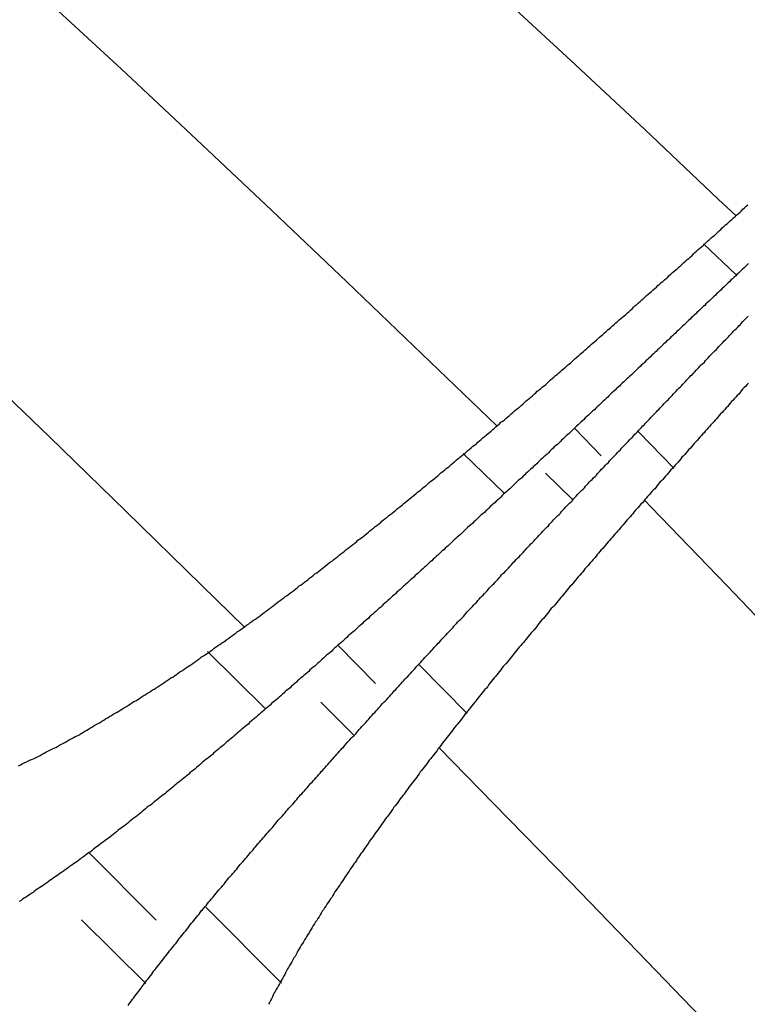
# Model space of a CAD drawing. Extents: x 2 to 87, y -108 to 11.
# Tile 64 of 210: x 24.688 to 24.913, y -79.75 to -79.446. Entities that reach past the tile are written whole.
import ezdxf

# ---------------------------------------------------------------- set-up
doc = ezdxf.new("R2010")
doc.units = 0
doc.header["$MEASUREMENT"] = 0
doc.layers.add('12', color=7, linetype='CONTINUOUS')

msp = doc.modelspace()

# ---------------------------------------------------------------- linework, layer by layer
at = {"layer": '12', "color": 62, "linetype": 'Continuous'}
for p, q in [((24.8355, -79.4374), (24.8583, -79.4585)), ((24.6965, -79.4396), (24.7197, -79.4611)), ((24.8583, -79.4585), (24.8811, -79.4798)), ((24.7197, -79.4611), (24.7429, -79.4829)), ((24.8811, -79.4798), (24.9038, -79.5013)), ((24.7429, -79.4829), (24.7661, -79.5048)), ((24.9038, -79.5013), (24.9092, -79.5064)), ((24.7661, -79.5048), (24.7893, -79.5268)), ((24.8992, -79.5151), (24.9092, -79.5246)), ((24.7893, -79.5268), (24.8124, -79.5491)), ((24.8124, -79.5491), (24.8355, -79.5713)), ((24.6741, -79.5521), (24.6976, -79.5747)), ((24.8677, -79.5805), (24.8596, -79.5721)), ((24.6976, -79.5747), (24.7211, -79.5976)), ((24.8901, -79.5843), (24.8792, -79.5731)), ((24.8251, -79.5798), (24.8377, -79.592)), ((24.8505, -79.5859), (24.8588, -79.594)), ((24.8831, -79.5964), (24.8811, -79.5943)), ((24.9064, -79.6206), (24.8831, -79.5964)), ((24.7211, -79.5976), (24.7445, -79.6205)), ((24.7445, -79.6205), (24.7578, -79.6335)), ((24.9296, -79.6449), (24.9064, -79.6206)), ((24.7463, -79.6409), (24.7641, -79.6585)), ((24.7981, -79.6508), (24.7866, -79.6391)), ((24.8264, -79.6601), (24.8116, -79.645)), ((24.7813, -79.6566), (24.7914, -79.6667)), ((24.8345, -79.6878), (24.8177, -79.6707)), ((24.8582, -79.7121), (24.8345, -79.6878)), ((24.7305, -79.7238), (24.7096, -79.7029)), ((24.8818, -79.7365), (24.8582, -79.7121)), ((24.7691, -79.7433), (24.7458, -79.7198)), ((24.7075, -79.7237), (24.7273, -79.7434)), ((24.9053, -79.7609), (24.8818, -79.7365))]:
    msp.add_line(p, q, dxfattribs=at)
for points in [[(24.8822, -79.5307), (24.8827, -79.5302), (24.8832, -79.5298), (24.8837, -79.5293), (24.8842, -79.5289), (24.8847, -79.5285), (24.8852, -79.528), (24.8857, -79.5276), (24.8862, -79.5271), (24.8867, -79.5267), (24.8872, -79.5262), (24.8877, -79.5258), (24.8882, -79.5254), (24.8887, -79.5249), (24.8892, -79.5245), (24.8897, -79.524), (24.8902, -79.5236), (24.8907, -79.5231), (24.8912, -79.5227), (24.8917, -79.5222), (24.8922, -79.5218), (24.8927, -79.5214), (24.8932, -79.5209), (24.8937, -79.5205), (24.8942, -79.52), (24.8947, -79.5196), (24.8952, -79.5191), (24.8957, -79.5187), (24.8962, -79.5182), (24.8966, -79.5178), (24.8971, -79.5174), (24.8976, -79.5169), (24.8981, -79.5165), (24.8986, -79.516), (24.8991, -79.5156), (24.8996, -79.5151), (24.9001, -79.5147), (24.9006, -79.5142), (24.9011, -79.5138), (24.9016, -79.5133), (24.9021, -79.5129), (24.9026, -79.5125), (24.9031, -79.512), (24.9036, -79.5116), (24.9041, -79.5111), (24.9046, -79.5107), (24.905, -79.5102), (24.9055, -79.5098), (24.906, -79.5093), (24.9065, -79.5089), (24.907, -79.5084), (24.9075, -79.508), (24.908, -79.5076), (24.9085, -79.5071), (24.909, -79.5067), (24.9095, -79.5062), (24.91, -79.5058), (24.9105, -79.5053), (24.911, -79.5049), (24.9114, -79.5044), (24.9119, -79.504), (24.9124, -79.5035), (24.9129, -79.5031)], [(24.9131, -79.5212), (24.9127, -79.5216), (24.9122, -79.5221), (24.9118, -79.5225), (24.9113, -79.5229), (24.9109, -79.5233), (24.9104, -79.5238), (24.91, -79.5242), (24.9095, -79.5246), (24.9091, -79.5251), (24.9086, -79.5255), (24.9082, -79.5259), (24.9077, -79.5263), (24.9073, -79.5268), (24.9068, -79.5272), (24.9064, -79.5276), (24.9059, -79.5281), (24.9055, -79.5285), (24.905, -79.5289), (24.9046, -79.5294), (24.9041, -79.5298), (24.9037, -79.5302), (24.9032, -79.5306), (24.9028, -79.5311), (24.9023, -79.5315), (24.9019, -79.5319), (24.9014, -79.5324), (24.901, -79.5328), (24.9005, -79.5332), (24.9, -79.5336), (24.8996, -79.5341), (24.8991, -79.5345), (24.8987, -79.5349), (24.8982, -79.5354), (24.8978, -79.5358), (24.8973, -79.5362), (24.8969, -79.5367), (24.8964, -79.5371), (24.896, -79.5375), (24.8955, -79.5379), (24.8951, -79.5384), (24.8946, -79.5388), (24.8942, -79.5392), (24.8937, -79.5397), (24.8933, -79.5401)], [(24.8317, -79.5746), (24.8322, -79.5742), (24.8328, -79.5737), (24.8333, -79.5733), (24.8338, -79.5729), (24.8343, -79.5724), (24.8348, -79.572), (24.8353, -79.5715), (24.8358, -79.5711), (24.8363, -79.5707), (24.8368, -79.5702), (24.8374, -79.5698), (24.8379, -79.5694), (24.8384, -79.5689), (24.8389, -79.5685), (24.8394, -79.5681), (24.8399, -79.5676), (24.8404, -79.5672), (24.8409, -79.5668), (24.8414, -79.5663), (24.8419, -79.5659), (24.8425, -79.5655), (24.843, -79.565), (24.8435, -79.5646), (24.844, -79.5641), (24.8445, -79.5637), (24.845, -79.5633), (24.8455, -79.5628), (24.846, -79.5624), (24.8465, -79.562), (24.847, -79.5615), (24.8475, -79.5611), (24.848, -79.5606), (24.8486, -79.5602), (24.8491, -79.5598), (24.8496, -79.5593), (24.8501, -79.5589), (24.8506, -79.5585), (24.8511, -79.558), (24.8516, -79.5576), (24.8521, -79.5571), (24.8526, -79.5567), (24.8531, -79.5563), (24.8536, -79.5558), (24.8541, -79.5554), (24.8546, -79.5549), (24.8551, -79.5545), (24.8556, -79.5541), (24.8562, -79.5536), (24.8567, -79.5532), (24.8572, -79.5527), (24.8577, -79.5523), (24.8582, -79.5519), (24.8587, -79.5514), (24.8592, -79.551), (24.8597, -79.5505), (24.8602, -79.5501), (24.8607, -79.5497), (24.8612, -79.5492), (24.8617, -79.5488), (24.8622, -79.5483), (24.8627, -79.5479), (24.8632, -79.5475), (24.8637, -79.547), (24.8642, -79.5466), (24.8647, -79.5461), (24.8652, -79.5457), (24.8657, -79.5453), (24.8662, -79.5448), (24.8667, -79.5444), (24.8672, -79.5439), (24.8677, -79.5435), (24.8682, -79.5431), (24.8687, -79.5426), (24.8692, -79.5422), (24.8697, -79.5417), (24.8702, -79.5413), (24.8707, -79.5409), (24.8712, -79.5404), (24.8717, -79.54), (24.8722, -79.5395), (24.8727, -79.5391), (24.8732, -79.5386), (24.8737, -79.5382), (24.8743, -79.5378), (24.8748, -79.5373), (24.8753, -79.5369), (24.8758, -79.5364), (24.8763, -79.536), (24.8768, -79.5355), (24.8773, -79.5351), (24.8777, -79.5347), (24.8782, -79.5342), (24.8787, -79.5338), (24.8792, -79.5333), (24.8797, -79.5329), (24.8802, -79.5324), (24.8807, -79.532), (24.8812, -79.5316), (24.8817, -79.5311), (24.8822, -79.5307)], [(24.897, -79.5541), (24.8974, -79.5537), (24.8978, -79.5533), (24.8982, -79.5528), (24.8986, -79.5524), (24.899, -79.552), (24.8995, -79.5516), (24.8999, -79.5511), (24.9003, -79.5507), (24.9007, -79.5503), (24.9011, -79.5498), (24.9015, -79.5494), (24.9019, -79.549), (24.9023, -79.5486), (24.9027, -79.5481), (24.9032, -79.5477), (24.9036, -79.5473), (24.904, -79.5468), (24.9044, -79.5464), (24.9048, -79.546), (24.9052, -79.5456), (24.9056, -79.5451), (24.906, -79.5447), (24.9064, -79.5443), (24.9069, -79.5438), (24.9073, -79.5434), (24.9077, -79.543), (24.9081, -79.5426), (24.9085, -79.5421), (24.9089, -79.5417), (24.9093, -79.5413), (24.9097, -79.5409), (24.9101, -79.5404), (24.9106, -79.54), (24.911, -79.5396), (24.9114, -79.5391), (24.9118, -79.5387), (24.9122, -79.5383), (24.9126, -79.5379), (24.913, -79.5374)], [(24.8933, -79.5401), (24.8928, -79.5405), (24.8924, -79.5409), (24.8919, -79.5414), (24.8915, -79.5418), (24.891, -79.5422), (24.8906, -79.5427), (24.8901, -79.5431), (24.8897, -79.5435), (24.8892, -79.5439), (24.8888, -79.5444), (24.8883, -79.5448), (24.8878, -79.5452), (24.8874, -79.5457), (24.8869, -79.5461), (24.8865, -79.5465), (24.886, -79.547), (24.8856, -79.5474), (24.8851, -79.5478), (24.8847, -79.5482), (24.8842, -79.5487), (24.8838, -79.5491), (24.8833, -79.5495), (24.8829, -79.55), (24.8824, -79.5504), (24.882, -79.5508), (24.8815, -79.5512), (24.881, -79.5517), (24.8806, -79.5521), (24.8801, -79.5525), (24.8797, -79.553), (24.8792, -79.5534), (24.8788, -79.5538), (24.8783, -79.5543), (24.8779, -79.5547), (24.8774, -79.5551), (24.877, -79.5555), (24.8765, -79.556), (24.8761, -79.5564), (24.8756, -79.5568), (24.8751, -79.5573), (24.8747, -79.5577), (24.8742, -79.5581), (24.8738, -79.5585), (24.8733, -79.559), (24.8729, -79.5594), (24.8724, -79.5598), (24.872, -79.5603), (24.8715, -79.5607), (24.871, -79.5611), (24.8706, -79.5615), (24.8701, -79.562), (24.8697, -79.5624), (24.8692, -79.5628), (24.8688, -79.5633), (24.8683, -79.5637), (24.8679, -79.5641), (24.8674, -79.5646), (24.867, -79.565), (24.8665, -79.5654), (24.866, -79.5658), (24.8656, -79.5663), (24.8651, -79.5667), (24.8647, -79.5671), (24.8642, -79.5676), (24.8638, -79.568), (24.8633, -79.5684), (24.8628, -79.5688), (24.8624, -79.5693), (24.8619, -79.5697), (24.8615, -79.5701), (24.861, -79.5706), (24.8606, -79.571), (24.8601, -79.5714), (24.8597, -79.5718), (24.8592, -79.5723), (24.8587, -79.5727), (24.8583, -79.5731), (24.8578, -79.5736), (24.8574, -79.574), (24.8569, -79.5744), (24.8565, -79.5748), (24.856, -79.5753), (24.8555, -79.5757), (24.8551, -79.5761), (24.8546, -79.5766), (24.8542, -79.577), (24.8537, -79.5774), (24.8532, -79.5778), (24.8528, -79.5783), (24.8523, -79.5787), (24.8519, -79.5791), (24.8514, -79.5796), (24.851, -79.58), (24.8505, -79.5804), (24.85, -79.5808), (24.8496, -79.5813), (24.8491, -79.5817), (24.8487, -79.5821), (24.8482, -79.5826), (24.8478, -79.583)], [(24.8559, -79.5973), (24.8563, -79.5969), (24.8567, -79.5964), (24.8571, -79.596), (24.8575, -79.5956), (24.8579, -79.5951), (24.8584, -79.5947), (24.8588, -79.5943), (24.8592, -79.5938), (24.8596, -79.5934), (24.86, -79.593), (24.8604, -79.5925), (24.8608, -79.5921), (24.8612, -79.5917), (24.8616, -79.5912), (24.8621, -79.5908), (24.8625, -79.5904), (24.8629, -79.5899), (24.8633, -79.5895), (24.8637, -79.5891), (24.8641, -79.5886), (24.8645, -79.5882), (24.8649, -79.5878), (24.8653, -79.5873), (24.8658, -79.5869), (24.8662, -79.5865), (24.8666, -79.586), (24.867, -79.5856), (24.8674, -79.5852), (24.8678, -79.5847), (24.8682, -79.5843), (24.8686, -79.5839), (24.869, -79.5834), (24.8694, -79.583), (24.8699, -79.5826), (24.8703, -79.5821), (24.8707, -79.5817), (24.8711, -79.5813), (24.8715, -79.5808), (24.8719, -79.5804), (24.8723, -79.58), (24.8727, -79.5795), (24.8731, -79.5791), (24.8736, -79.5787), (24.874, -79.5782), (24.8744, -79.5778), (24.8748, -79.5774), (24.8752, -79.5769), (24.8756, -79.5765), (24.876, -79.5761), (24.8764, -79.5756), (24.8768, -79.5752), (24.8773, -79.5748), (24.8777, -79.5744), (24.8781, -79.5739), (24.8785, -79.5735), (24.8789, -79.5731), (24.8793, -79.5726), (24.8797, -79.5722), (24.8801, -79.5718), (24.8805, -79.5713), (24.881, -79.5709), (24.8814, -79.5705), (24.8818, -79.57), (24.8822, -79.5696), (24.8826, -79.5692), (24.883, -79.5687), (24.8834, -79.5683), (24.8838, -79.5679), (24.8842, -79.5675), (24.8847, -79.567), (24.8851, -79.5666), (24.8855, -79.5662), (24.8859, -79.5657), (24.8863, -79.5653), (24.8867, -79.5649), (24.8871, -79.5644), (24.8875, -79.564), (24.8879, -79.5636), (24.8884, -79.5632), (24.8888, -79.5627), (24.8892, -79.5623), (24.8896, -79.5619), (24.89, -79.5614), (24.8904, -79.561), (24.8908, -79.5606), (24.8912, -79.5601), (24.8916, -79.5597), (24.8921, -79.5593), (24.8925, -79.5589), (24.8929, -79.5584), (24.8933, -79.558), (24.8937, -79.5576), (24.8941, -79.5571), (24.8945, -79.5567), (24.8949, -79.5563), (24.8953, -79.5558), (24.8958, -79.5554), (24.8962, -79.555), (24.8966, -79.5546), (24.897, -79.5541)], [(24.9131, -79.5581), (24.9126, -79.5586), (24.9122, -79.5591), (24.9118, -79.5595), (24.9113, -79.56), (24.9109, -79.5605), (24.9105, -79.561), (24.9101, -79.5615), (24.9096, -79.5619), (24.9092, -79.5624), (24.9088, -79.5629), (24.9084, -79.5634), (24.9079, -79.5638), (24.9075, -79.5643), (24.9071, -79.5648), (24.9067, -79.5653), (24.9062, -79.5657), (24.9058, -79.5662), (24.9054, -79.5667), (24.905, -79.5672), (24.9045, -79.5676), (24.9041, -79.5681), (24.9037, -79.5686), (24.9032, -79.5691), (24.9028, -79.5695), (24.9024, -79.57), (24.902, -79.5705), (24.9015, -79.571)], [(24.9015, -79.571), (24.9011, -79.5715), (24.9007, -79.5719), (24.9003, -79.5724), (24.8998, -79.5729), (24.8994, -79.5734), (24.899, -79.5738), (24.8986, -79.5743), (24.8981, -79.5748), (24.8977, -79.5753), (24.8973, -79.5758), (24.8969, -79.5762), (24.8964, -79.5767), (24.896, -79.5772), (24.8956, -79.5777), (24.8952, -79.5782), (24.8947, -79.5786), (24.8943, -79.5791), (24.8939, -79.5796), (24.8935, -79.5801), (24.893, -79.5806), (24.8926, -79.581), (24.8922, -79.5815), (24.8918, -79.582), (24.8914, -79.5825), (24.8909, -79.583), (24.8905, -79.5834), (24.8901, -79.5839), (24.8897, -79.5844), (24.8892, -79.5849), (24.8888, -79.5854), (24.8884, -79.5858), (24.888, -79.5863), (24.8875, -79.5868), (24.8871, -79.5873), (24.8867, -79.5878), (24.8863, -79.5883), (24.8858, -79.5887), (24.8854, -79.5892), (24.885, -79.5897), (24.8846, -79.5902), (24.8842, -79.5907), (24.8837, -79.5911), (24.8833, -79.5916), (24.8829, -79.5921), (24.8825, -79.5926), (24.882, -79.5931), (24.8816, -79.5936), (24.8812, -79.594), (24.8808, -79.5945), (24.8804, -79.595), (24.8799, -79.5955), (24.8795, -79.596), (24.8791, -79.5965), (24.8787, -79.5969), (24.8782, -79.5974), (24.8778, -79.5979), (24.8774, -79.5984), (24.877, -79.5989), (24.8766, -79.5994), (24.8761, -79.5999), (24.8757, -79.6003), (24.8753, -79.6008), (24.8749, -79.6013), (24.8745, -79.6018), (24.874, -79.6023), (24.8736, -79.6028), (24.8732, -79.6033), (24.8728, -79.6037), (24.8724, -79.6042), (24.8719, -79.6047), (24.8715, -79.6052), (24.8711, -79.6057), (24.8707, -79.6062), (24.8703, -79.6067), (24.8698, -79.6071), (24.8694, -79.6076), (24.869, -79.6081), (24.8686, -79.6086), (24.8682, -79.6091), (24.8677, -79.6096), (24.8673, -79.6101), (24.8669, -79.6106), (24.8665, -79.611), (24.8661, -79.6115), (24.8657, -79.612), (24.8652, -79.6125), (24.8648, -79.613), (24.8644, -79.6135), (24.864, -79.614), (24.8636, -79.6145), (24.8631, -79.615), (24.8627, -79.6154), (24.8623, -79.6159), (24.8619, -79.6164), (24.8615, -79.6169), (24.8611, -79.6174), (24.8606, -79.6179), (24.8602, -79.6184), (24.8598, -79.6189), (24.8594, -79.6194)], [(24.7794, -79.617), (24.78, -79.6166), (24.7805, -79.6162), (24.781, -79.6158), (24.7816, -79.6154), (24.7821, -79.615), (24.7826, -79.6146), (24.7832, -79.6141), (24.7837, -79.6137), (24.7842, -79.6133), (24.7848, -79.6129), (24.7853, -79.6125), (24.7858, -79.6121), (24.7864, -79.6117), (24.7869, -79.6112), (24.7874, -79.6108), (24.788, -79.6104), (24.7885, -79.61), (24.789, -79.6096), (24.7896, -79.6091), (24.7901, -79.6087), (24.7906, -79.6083), (24.7911, -79.6079), (24.7917, -79.6075), (24.7922, -79.6071), (24.7927, -79.6066), (24.7933, -79.6062), (24.7938, -79.6058), (24.7943, -79.6054), (24.7948, -79.605), (24.7954, -79.6045), (24.7959, -79.6041), (24.7964, -79.6037), (24.7969, -79.6033), (24.7975, -79.6029), (24.798, -79.6024), (24.7985, -79.602), (24.799, -79.6016), (24.7996, -79.6012), (24.8001, -79.6007), (24.8006, -79.6003), (24.8011, -79.5999), (24.8017, -79.5995), (24.8022, -79.599), (24.8027, -79.5986), (24.8032, -79.5982), (24.8038, -79.5978), (24.8043, -79.5974), (24.8048, -79.5969), (24.8053, -79.5965), (24.8059, -79.5961), (24.8064, -79.5957), (24.8069, -79.5952), (24.8074, -79.5948), (24.8079, -79.5944), (24.8085, -79.5939), (24.809, -79.5935), (24.8095, -79.5931), (24.81, -79.5927), (24.8106, -79.5922), (24.8111, -79.5918), (24.8116, -79.5914), (24.8121, -79.591), (24.8126, -79.5905), (24.8131, -79.5901), (24.8137, -79.5897), (24.8142, -79.5892), (24.8147, -79.5888), (24.8152, -79.5884), (24.8157, -79.588), (24.8163, -79.5875), (24.8168, -79.5871), (24.8173, -79.5867), (24.8178, -79.5862), (24.8183, -79.5858), (24.8189, -79.5854), (24.8194, -79.585), (24.8199, -79.5845), (24.8204, -79.5841), (24.8209, -79.5837), (24.8214, -79.5832), (24.822, -79.5828), (24.8225, -79.5824), (24.823, -79.5819), (24.8235, -79.5815), (24.824, -79.5811), (24.8245, -79.5806), (24.825, -79.5802), (24.8256, -79.5798), (24.8261, -79.5794), (24.8266, -79.5789), (24.8271, -79.5785), (24.8276, -79.5781), (24.8281, -79.5776), (24.8286, -79.5772), (24.8292, -79.5768), (24.8297, -79.5763), (24.8302, -79.5759), (24.8307, -79.5755), (24.8312, -79.575), (24.8317, -79.5746)], [(24.8478, -79.583), (24.8473, -79.5834), (24.8468, -79.5838), (24.8464, -79.5843), (24.8459, -79.5847), (24.8455, -79.5851), (24.845, -79.5856), (24.8445, -79.586), (24.8441, -79.5864), (24.8436, -79.5868), (24.8432, -79.5873), (24.8427, -79.5877), (24.8422, -79.5881), (24.8418, -79.5885), (24.8413, -79.589), (24.8409, -79.5894), (24.8404, -79.5898), (24.8399, -79.5903), (24.8395, -79.5907), (24.839, -79.5911), (24.8386, -79.5915), (24.8381, -79.592), (24.8376, -79.5924), (24.8372, -79.5928), (24.8367, -79.5933), (24.8363, -79.5937), (24.8358, -79.5941), (24.8353, -79.5945), (24.8349, -79.595), (24.8344, -79.5954), (24.834, -79.5958), (24.8335, -79.5962), (24.833, -79.5967), (24.8326, -79.5971), (24.8321, -79.5975), (24.8317, -79.598), (24.8312, -79.5984), (24.8307, -79.5988), (24.8303, -79.5992), (24.8298, -79.5997), (24.8293, -79.6001), (24.8289, -79.6005), (24.8284, -79.6009), (24.828, -79.6014), (24.8275, -79.6018), (24.827, -79.6022), (24.8266, -79.6026), (24.8261, -79.6031), (24.8257, -79.6035), (24.8252, -79.6039), (24.8247, -79.6044), (24.8243, -79.6048), (24.8238, -79.6052), (24.8233, -79.6056), (24.8229, -79.6061), (24.8224, -79.6065), (24.8219, -79.6069), (24.8215, -79.6073), (24.821, -79.6078), (24.8206, -79.6082), (24.8201, -79.6086), (24.8196, -79.609), (24.8192, -79.6095), (24.8187, -79.6099), (24.8182, -79.6103), (24.8178, -79.6107), (24.8173, -79.6112), (24.8168, -79.6116), (24.8164, -79.612), (24.8159, -79.6124), (24.8155, -79.6129), (24.815, -79.6133), (24.8145, -79.6137), (24.8141, -79.6141), (24.8136, -79.6146), (24.8131, -79.615), (24.8127, -79.6154), (24.8122, -79.6158), (24.8117, -79.6163), (24.8113, -79.6167), (24.8108, -79.6171), (24.8103, -79.6175), (24.8099, -79.618), (24.8094, -79.6184), (24.8089, -79.6188), (24.8085, -79.6192), (24.808, -79.6197), (24.8075, -79.6201), (24.8071, -79.6205), (24.8066, -79.6209), (24.8061, -79.6214), (24.8057, -79.6218), (24.8052, -79.6222), (24.8047, -79.6226), (24.8043, -79.6231), (24.8038, -79.6235), (24.8033, -79.6239), (24.8029, -79.6243), (24.8024, -79.6248), (24.8019, -79.6252), (24.8015, -79.6256)], [(24.815, -79.6411), (24.8154, -79.6406), (24.8158, -79.6402), (24.8162, -79.6397), (24.8166, -79.6393), (24.817, -79.6389), (24.8174, -79.6384), (24.8178, -79.638), (24.8182, -79.6375), (24.8186, -79.6371), (24.819, -79.6367), (24.8195, -79.6362), (24.8199, -79.6358), (24.8203, -79.6353), (24.8207, -79.6349), (24.8211, -79.6344), (24.8215, -79.634), (24.8219, -79.6336), (24.8223, -79.6331), (24.8227, -79.6327), (24.8231, -79.6323), (24.8235, -79.6318), (24.8239, -79.6314), (24.8244, -79.6309), (24.8248, -79.6305), (24.8252, -79.6301), (24.8256, -79.6296), (24.826, -79.6292), (24.8264, -79.6287), (24.8268, -79.6283), (24.8272, -79.6279), (24.8276, -79.6274), (24.828, -79.627), (24.8284, -79.6265), (24.8288, -79.6261), (24.8293, -79.6257), (24.8297, -79.6252), (24.8301, -79.6248), (24.8305, -79.6243), (24.8309, -79.6239), (24.8313, -79.6235), (24.8317, -79.623), (24.8321, -79.6226), (24.8325, -79.6222), (24.8329, -79.6217), (24.8333, -79.6213), (24.8338, -79.6208), (24.8342, -79.6204), (24.8346, -79.62), (24.835, -79.6195), (24.8354, -79.6191), (24.8358, -79.6187), (24.8362, -79.6182), (24.8366, -79.6178), (24.837, -79.6173), (24.8374, -79.6169), (24.8379, -79.6165), (24.8383, -79.616), (24.8387, -79.6156), (24.8391, -79.6152), (24.8395, -79.6147), (24.8399, -79.6143), (24.8403, -79.6138), (24.8407, -79.6134), (24.8411, -79.613), (24.8415, -79.6125), (24.8419, -79.6121), (24.8424, -79.6117), (24.8428, -79.6112), (24.8432, -79.6108), (24.8436, -79.6104), (24.844, -79.6099), (24.8444, -79.6095), (24.8448, -79.609), (24.8452, -79.6086), (24.8456, -79.6082), (24.846, -79.6077), (24.8465, -79.6073), (24.8469, -79.6069), (24.8473, -79.6064), (24.8477, -79.606), (24.8481, -79.6056), (24.8485, -79.6051), (24.8489, -79.6047), (24.8493, -79.6043), (24.8497, -79.6038), (24.8501, -79.6034), (24.8506, -79.6029), (24.851, -79.6025), (24.8514, -79.6021), (24.8518, -79.6016), (24.8522, -79.6012), (24.8526, -79.6008), (24.853, -79.6003), (24.8534, -79.5999), (24.8538, -79.5995), (24.8543, -79.599), (24.8547, -79.5986), (24.8551, -79.5982), (24.8555, -79.5977), (24.8559, -79.5973)], [(24.7242, -79.6561), (24.7248, -79.6557), (24.7253, -79.6554), (24.7259, -79.655), (24.7265, -79.6546), (24.7271, -79.6543), (24.7276, -79.6539), (24.7282, -79.6536), (24.7288, -79.6532), (24.7293, -79.6528), (24.7299, -79.6525), (24.7305, -79.6521), (24.7311, -79.6517), (24.7316, -79.6514), (24.7322, -79.651), (24.7328, -79.6506), (24.7333, -79.6503), (24.7339, -79.6499), (24.7345, -79.6495), (24.735, -79.6491), (24.7356, -79.6488), (24.7361, -79.6484), (24.7367, -79.648), (24.7373, -79.6476), (24.7378, -79.6472), (24.7384, -79.6469), (24.739, -79.6465), (24.7395, -79.6461), (24.7401, -79.6457), (24.7406, -79.6453), (24.7412, -79.645), (24.7418, -79.6446), (24.7423, -79.6442), (24.7429, -79.6438), (24.7434, -79.6434), (24.744, -79.643), (24.7445, -79.6426), (24.7451, -79.6423), (24.7457, -79.6419), (24.7462, -79.6415), (24.7468, -79.6411), (24.7473, -79.6407), (24.7479, -79.6403), (24.7484, -79.6399), (24.749, -79.6395), (24.7495, -79.6391), (24.7501, -79.6388), (24.7506, -79.6384), (24.7512, -79.638), (24.7517, -79.6376), (24.7523, -79.6372), (24.7529, -79.6368), (24.7534, -79.6364), (24.754, -79.636), (24.7545, -79.6356), (24.7551, -79.6352), (24.7556, -79.6348), (24.7562, -79.6344), (24.7567, -79.634), (24.7573, -79.6336), (24.7578, -79.6332), (24.7583, -79.6328), (24.7589, -79.6325), (24.7594, -79.6321), (24.76, -79.6317), (24.7605, -79.6313), (24.7611, -79.6309), (24.7616, -79.6305), (24.7622, -79.6301), (24.7627, -79.6297), (24.7633, -79.6293), (24.7638, -79.6289), (24.7644, -79.6285), (24.7649, -79.6281), (24.7654, -79.6277), (24.766, -79.6272), (24.7665, -79.6268), (24.7671, -79.6264), (24.7676, -79.626), (24.7681, -79.6256), (24.7687, -79.6252), (24.7692, -79.6248), (24.7698, -79.6244), (24.7703, -79.624), (24.7709, -79.6236), (24.7714, -79.6232), (24.7719, -79.6228), (24.7725, -79.6224), (24.773, -79.622), (24.7735, -79.6216), (24.7741, -79.6212), (24.7746, -79.6207), (24.7752, -79.6203), (24.7757, -79.6199), (24.7762, -79.6195), (24.7768, -79.6191), (24.7773, -79.6187), (24.7778, -79.6183), (24.7784, -79.6179), (24.7789, -79.6175), (24.7794, -79.617)], [(24.8594, -79.6194), (24.859, -79.6199), (24.8586, -79.6204), (24.8581, -79.6208), (24.8577, -79.6213), (24.8573, -79.6218), (24.8569, -79.6223), (24.8565, -79.6228), (24.8561, -79.6233), (24.8557, -79.6238), (24.8552, -79.6243), (24.8548, -79.6248), (24.8544, -79.6253), (24.854, -79.6258), (24.8536, -79.6263), (24.8532, -79.6268), (24.8528, -79.6272), (24.8523, -79.6277), (24.8519, -79.6282), (24.8515, -79.6287), (24.8511, -79.6292), (24.8507, -79.6297), (24.8503, -79.6302), (24.8499, -79.6307), (24.8494, -79.6312), (24.849, -79.6317), (24.8486, -79.6322), (24.8482, -79.6327), (24.8478, -79.6332), (24.8474, -79.6337), (24.847, -79.6342), (24.8466, -79.6347), (24.8461, -79.6352), (24.8457, -79.6357), (24.8453, -79.6362), (24.8449, -79.6367), (24.8445, -79.6372), (24.8441, -79.6376), (24.8437, -79.6381), (24.8433, -79.6386), (24.8429, -79.6391), (24.8424, -79.6396), (24.842, -79.6401), (24.8416, -79.6406), (24.8412, -79.6411), (24.8408, -79.6416), (24.8404, -79.6421), (24.84, -79.6426), (24.8396, -79.6431), (24.8392, -79.6436), (24.8388, -79.6441), (24.8384, -79.6446), (24.8379, -79.6451), (24.8375, -79.6456), (24.8371, -79.6461), (24.8367, -79.6466), (24.8363, -79.6471), (24.8359, -79.6476), (24.8355, -79.6481), (24.8351, -79.6486), (24.8347, -79.6491), (24.8343, -79.6496), (24.8339, -79.6501), (24.8335, -79.6506), (24.8331, -79.6511), (24.8327, -79.6517), (24.8323, -79.6522), (24.8318, -79.6527), (24.8314, -79.6532), (24.831, -79.6537), (24.8306, -79.6542), (24.8302, -79.6547), (24.8298, -79.6552), (24.8294, -79.6557), (24.829, -79.6562), (24.8286, -79.6567), (24.8282, -79.6572), (24.8278, -79.6577), (24.8274, -79.6582), (24.827, -79.6587), (24.8266, -79.6592), (24.8262, -79.6597), (24.8258, -79.6602), (24.8254, -79.6607), (24.825, -79.6612), (24.8246, -79.6618), (24.8242, -79.6623), (24.8238, -79.6628), (24.8234, -79.6633), (24.823, -79.6638), (24.8226, -79.6643), (24.8222, -79.6648), (24.8218, -79.6653), (24.8214, -79.6658), (24.821, -79.6663), (24.8206, -79.6668), (24.8202, -79.6674), (24.8198, -79.6679), (24.8194, -79.6684), (24.819, -79.6689), (24.8186, -79.6694)], [(24.8015, -79.6256), (24.801, -79.626), (24.8005, -79.6264), (24.8001, -79.6269), (24.7996, -79.6273), (24.7991, -79.6277), (24.7987, -79.6281), (24.7982, -79.6286), (24.7977, -79.629), (24.7973, -79.6294), (24.7968, -79.6298), (24.7963, -79.6302), (24.7959, -79.6307), (24.7954, -79.6311), (24.7949, -79.6315), (24.7944, -79.6319), (24.794, -79.6324), (24.7935, -79.6328), (24.793, -79.6332), (24.7926, -79.6336), (24.7921, -79.634), (24.7916, -79.6345), (24.7912, -79.6349), (24.7907, -79.6353), (24.7902, -79.6357), (24.7897, -79.6361), (24.7893, -79.6366), (24.7888, -79.637), (24.7883, -79.6374), (24.7879, -79.6378), (24.7874, -79.6382), (24.7869, -79.6387), (24.7864, -79.6391), (24.786, -79.6395), (24.7855, -79.6399), (24.785, -79.6404), (24.7846, -79.6408), (24.7841, -79.6412), (24.7836, -79.6416), (24.7831, -79.642), (24.7827, -79.6424), (24.7822, -79.6429), (24.7817, -79.6433), (24.7813, -79.6437), (24.7808, -79.6441), (24.7803, -79.6445), (24.7798, -79.645), (24.7794, -79.6454), (24.7789, -79.6458), (24.7784, -79.6462), (24.7779, -79.6466), (24.7775, -79.6471), (24.777, -79.6475), (24.7765, -79.6479), (24.776, -79.6483), (24.7756, -79.6487), (24.7751, -79.6491), (24.7746, -79.6496), (24.7741, -79.65), (24.7737, -79.6504), (24.7732, -79.6508), (24.7727, -79.6512), (24.7722, -79.6516), (24.7718, -79.6521), (24.7713, -79.6525), (24.7708, -79.6529), (24.7703, -79.6533), (24.7699, -79.6537), (24.7694, -79.6541), (24.7689, -79.6546), (24.7684, -79.655), (24.768, -79.6554), (24.7675, -79.6558), (24.767, -79.6562), (24.7665, -79.6566), (24.766, -79.657), (24.7656, -79.6575), (24.7651, -79.6579), (24.7646, -79.6583), (24.7641, -79.6587), (24.7637, -79.6591), (24.7632, -79.6595), (24.7627, -79.6599), (24.7622, -79.6604), (24.7617, -79.6608), (24.7613, -79.6612), (24.7608, -79.6616), (24.7603, -79.662), (24.7598, -79.6624), (24.7593, -79.6628), (24.7589, -79.6633), (24.7584, -79.6637), (24.7579, -79.6641), (24.7574, -79.6645), (24.7569, -79.6649), (24.7565, -79.6653), (24.756, -79.6657), (24.7555, -79.6661), (24.755, -79.6665), (24.7545, -79.667), (24.7541, -79.6674)], [(24.7746, -79.6857), (24.775, -79.6852), (24.7754, -79.6848), (24.7758, -79.6843), (24.7762, -79.6839), (24.7766, -79.6834), (24.777, -79.683), (24.7774, -79.6825), (24.7778, -79.6821), (24.7782, -79.6816), (24.7786, -79.6812), (24.779, -79.6807), (24.7794, -79.6803), (24.7798, -79.6798), (24.7802, -79.6794), (24.7806, -79.6789), (24.781, -79.6785), (24.7814, -79.678), (24.7818, -79.6776), (24.7822, -79.6771), (24.7826, -79.6767), (24.783, -79.6762), (24.7834, -79.6758), (24.7838, -79.6753), (24.7842, -79.6749), (24.7846, -79.6744), (24.785, -79.674), (24.7854, -79.6735), (24.7858, -79.6731), (24.7862, -79.6726), (24.7866, -79.6722), (24.787, -79.6717), (24.7874, -79.6713), (24.7878, -79.6708), (24.7882, -79.6704), (24.7886, -79.6699), (24.789, -79.6695), (24.7894, -79.669), (24.7898, -79.6686), (24.7902, -79.6682), (24.7906, -79.6677), (24.791, -79.6673), (24.7915, -79.6668), (24.7919, -79.6664), (24.7923, -79.6659), (24.7927, -79.6655), (24.7931, -79.665), (24.7935, -79.6646), (24.7939, -79.6641), (24.7943, -79.6637), (24.7947, -79.6632), (24.7951, -79.6628), (24.7955, -79.6623), (24.7959, -79.6619), (24.7963, -79.6615), (24.7967, -79.661), (24.7971, -79.6606), (24.7975, -79.6601), (24.7979, -79.6597), (24.7983, -79.6592), (24.7987, -79.6588), (24.7991, -79.6583), (24.7995, -79.6579), (24.7999, -79.6575), (24.8003, -79.657), (24.8007, -79.6566), (24.8012, -79.6561), (24.8016, -79.6557), (24.802, -79.6552), (24.8024, -79.6548), (24.8028, -79.6543), (24.8032, -79.6539), (24.8036, -79.6535), (24.804, -79.653), (24.8044, -79.6526), (24.8048, -79.6521), (24.8052, -79.6517), (24.8056, -79.6512), (24.806, -79.6508), (24.8064, -79.6503), (24.8068, -79.6499), (24.8072, -79.6495), (24.8076, -79.649), (24.8081, -79.6486), (24.8085, -79.6481), (24.8089, -79.6477), (24.8093, -79.6472), (24.8097, -79.6468), (24.8101, -79.6464), (24.8105, -79.6459), (24.8109, -79.6455), (24.8113, -79.645), (24.8117, -79.6446), (24.8121, -79.6442), (24.8125, -79.6437), (24.8129, -79.6433), (24.8133, -79.6428), (24.8137, -79.6424), (24.8142, -79.6419), (24.8146, -79.6415), (24.815, -79.6411)], [(24.688, -79.6762), (24.6886, -79.6759), (24.6892, -79.6756), (24.6898, -79.6753), (24.6905, -79.675), (24.6911, -79.6747), (24.6917, -79.6744), (24.6923, -79.6742), (24.6929, -79.6739), (24.6935, -79.6736), (24.6941, -79.6733), (24.6947, -79.673), (24.6953, -79.6726), (24.6959, -79.6723), (24.6965, -79.672), (24.6971, -79.6717), (24.6977, -79.6714), (24.6983, -79.6711), (24.6989, -79.6708), (24.6995, -79.6705), (24.7001, -79.6702), (24.7007, -79.6698), (24.7013, -79.6695), (24.7019, -79.6692), (24.7025, -79.6689), (24.7031, -79.6685), (24.7037, -79.6682), (24.7043, -79.6679), (24.7049, -79.6676), (24.7055, -79.6672), (24.7061, -79.6669), (24.7067, -79.6666), (24.7073, -79.6662), (24.7079, -79.6659), (24.7085, -79.6655), (24.7091, -79.6652), (24.7096, -79.6649), (24.7102, -79.6645), (24.7108, -79.6642), (24.7114, -79.6638), (24.712, -79.6635), (24.7126, -79.6631), (24.7132, -79.6628), (24.7137, -79.6624), (24.7143, -79.6621), (24.7149, -79.6617), (24.7155, -79.6614), (24.7161, -79.661), (24.7167, -79.6607), (24.7172, -79.6603), (24.7178, -79.66), (24.7184, -79.6596), (24.719, -79.6593), (24.7196, -79.6589), (24.7201, -79.6586), (24.7207, -79.6582), (24.7213, -79.6579), (24.7219, -79.6575), (24.7225, -79.6572), (24.723, -79.6568), (24.7236, -79.6564), (24.7242, -79.6561)], [(24.7541, -79.6674), (24.7536, -79.6678), (24.7531, -79.6682), (24.7526, -79.6686), (24.7521, -79.669), (24.7516, -79.6694), (24.7512, -79.6698), (24.7507, -79.6702), (24.7502, -79.6706), (24.7497, -79.6711), (24.7492, -79.6715), (24.7487, -79.6719), (24.7482, -79.6723), (24.7478, -79.6727), (24.7473, -79.6731), (24.7468, -79.6735), (24.7463, -79.6739), (24.7458, -79.6743), (24.7453, -79.6747), (24.7448, -79.6751), (24.7444, -79.6755), (24.7439, -79.6759), (24.7434, -79.6763), (24.7429, -79.6767), (24.7424, -79.6772), (24.7419, -79.6776), (24.7414, -79.678), (24.7409, -79.6784), (24.7405, -79.6788), (24.74, -79.6792), (24.7395, -79.6796), (24.739, -79.68), (24.7385, -79.6804), (24.738, -79.6808), (24.7375, -79.6812), (24.737, -79.6816), (24.7365, -79.682), (24.736, -79.6824), (24.7356, -79.6828), (24.7351, -79.6832), (24.7346, -79.6836), (24.7341, -79.684), (24.7336, -79.6844), (24.7331, -79.6848), (24.7326, -79.6852), (24.7321, -79.6856), (24.7316, -79.686), (24.7311, -79.6864), (24.7306, -79.6868), (24.7301, -79.6872), (24.7296, -79.6876), (24.7291, -79.688), (24.7286, -79.6884), (24.7281, -79.6887), (24.7276, -79.6891), (24.7272, -79.6895), (24.7267, -79.6899), (24.7262, -79.6903), (24.7257, -79.6907), (24.7252, -79.6911), (24.7247, -79.6915), (24.7242, -79.6919), (24.7237, -79.6923), (24.7232, -79.6927), (24.7227, -79.6931), (24.7222, -79.6935), (24.7217, -79.6939), (24.7212, -79.6943), (24.7207, -79.6947), (24.7202, -79.695), (24.7197, -79.6954), (24.7192, -79.6958), (24.7187, -79.6962), (24.7182, -79.6966), (24.7177, -79.697), (24.7172, -79.6974), (24.7167, -79.6978), (24.7162, -79.6982), (24.7157, -79.6986), (24.7152, -79.6989), (24.7147, -79.6993), (24.7142, -79.6997), (24.7136, -79.7001), (24.7131, -79.7005), (24.7126, -79.7009), (24.7121, -79.7012), (24.7116, -79.7016), (24.7111, -79.702), (24.7106, -79.7024), (24.7101, -79.7028), (24.7096, -79.7031), (24.7091, -79.7035), (24.7086, -79.7039), (24.7081, -79.7043), (24.7075, -79.7046), (24.707, -79.705), (24.7065, -79.7054), (24.706, -79.7058), (24.7055, -79.7061), (24.705, -79.7065), (24.7045, -79.7069)], [(24.8186, -79.6694), (24.8182, -79.6699), (24.8178, -79.6704), (24.8174, -79.6709), (24.8171, -79.6715), (24.8167, -79.672), (24.8163, -79.6725), (24.8159, -79.673), (24.8155, -79.6735), (24.8151, -79.674), (24.8147, -79.6745), (24.8143, -79.675), (24.8139, -79.6756), (24.8135, -79.6761), (24.8131, -79.6766), (24.8127, -79.6771), (24.8123, -79.6776), (24.8119, -79.6781), (24.8116, -79.6787), (24.8112, -79.6792), (24.8108, -79.6797), (24.8104, -79.6802), (24.81, -79.6807), (24.8096, -79.6812), (24.8092, -79.6818), (24.8088, -79.6823), (24.8084, -79.6828), (24.8081, -79.6833), (24.8077, -79.6838), (24.8073, -79.6844), (24.8069, -79.6849), (24.8065, -79.6854), (24.8061, -79.6859), (24.8057, -79.6864), (24.8053, -79.687), (24.805, -79.6875), (24.8046, -79.688), (24.8042, -79.6885), (24.8038, -79.689), (24.8034, -79.6896), (24.803, -79.6901), (24.8027, -79.6906), (24.8023, -79.6911), (24.8019, -79.6917), (24.8015, -79.6922), (24.8011, -79.6927), (24.8008, -79.6932), (24.8004, -79.6938), (24.8, -79.6943), (24.7996, -79.6948), (24.7992, -79.6953), (24.7989, -79.6959), (24.7985, -79.6964), (24.7981, -79.6969), (24.7977, -79.6975), (24.7974, -79.698), (24.797, -79.6985), (24.7966, -79.699), (24.7962, -79.6996), (24.7959, -79.7001), (24.7955, -79.7006), (24.7951, -79.7012), (24.7947, -79.7017), (24.7944, -79.7022), (24.794, -79.7028), (24.7936, -79.7033), (24.7933, -79.7038), (24.7929, -79.7044), (24.7925, -79.7049), (24.7922, -79.7054), (24.7918, -79.706), (24.7914, -79.7065), (24.7911, -79.707), (24.7907, -79.7076), (24.7903, -79.7081), (24.79, -79.7087), (24.7896, -79.7092), (24.7893, -79.7097), (24.7889, -79.7103), (24.7885, -79.7108), (24.7882, -79.7113), (24.7878, -79.7119), (24.7874, -79.7124), (24.7871, -79.713), (24.7867, -79.7135), (24.7864, -79.714), (24.786, -79.7146), (24.7856, -79.7151), (24.7853, -79.7157), (24.7849, -79.7162), (24.7846, -79.7168), (24.7842, -79.7173), (24.7839, -79.7178), (24.7835, -79.7184), (24.7831, -79.7189), (24.7828, -79.7195), (24.7824, -79.72), (24.7821, -79.7206), (24.7817, -79.7211), (24.7814, -79.7217), (24.781, -79.7222)], [(24.7358, -79.7319), (24.7361, -79.7314), (24.7365, -79.731), (24.7369, -79.7305), (24.7373, -79.73), (24.7376, -79.7295), (24.738, -79.7291), (24.7384, -79.7286), (24.7388, -79.7281), (24.7391, -79.7276), (24.7395, -79.7272), (24.7399, -79.7267), (24.7403, -79.7262), (24.7406, -79.7257), (24.741, -79.7253), (24.7414, -79.7248), (24.7418, -79.7243), (24.7421, -79.7239), (24.7425, -79.7234), (24.7429, -79.7229), (24.7433, -79.7224), (24.7437, -79.722), (24.744, -79.7215), (24.7444, -79.721), (24.7448, -79.7206), (24.7452, -79.7201), (24.7456, -79.7196), (24.746, -79.7192), (24.7463, -79.7187), (24.7467, -79.7182), (24.7471, -79.7178), (24.7475, -79.7173), (24.7479, -79.7168), (24.7483, -79.7164), (24.7487, -79.7159), (24.749, -79.7155), (24.7494, -79.715), (24.7498, -79.7145), (24.7502, -79.7141), (24.7506, -79.7136), (24.751, -79.7131), (24.7514, -79.7127), (24.7518, -79.7122), (24.7522, -79.7117), (24.7525, -79.7113), (24.7529, -79.7108), (24.7533, -79.7104), (24.7537, -79.7099), (24.7541, -79.7094), (24.7545, -79.709), (24.7549, -79.7085), (24.7553, -79.7081), (24.7557, -79.7076), (24.7561, -79.7071), (24.7564, -79.7067), (24.7568, -79.7062), (24.7572, -79.7058), (24.7576, -79.7053), (24.758, -79.7048), (24.7584, -79.7044), (24.7588, -79.7039), (24.7592, -79.7035), (24.7596, -79.703), (24.76, -79.7025), (24.7604, -79.7021), (24.7607, -79.7016), (24.7611, -79.7012), (24.7615, -79.7007), (24.7619, -79.7002), (24.7623, -79.6998), (24.7627, -79.6993), (24.7631, -79.6989), (24.7635, -79.6984), (24.7639, -79.698), (24.7643, -79.6975), (24.7647, -79.697), (24.7651, -79.6966), (24.7655, -79.6961), (24.7659, -79.6957), (24.7663, -79.6952), (24.7667, -79.6948), (24.7671, -79.6943), (24.7674, -79.6939), (24.7678, -79.6934), (24.7682, -79.6929), (24.7686, -79.6925), (24.769, -79.692), (24.7694, -79.6916), (24.7698, -79.6911), (24.7702, -79.6907), (24.7706, -79.6902), (24.771, -79.6898), (24.7714, -79.6893), (24.7718, -79.6889), (24.7722, -79.6884), (24.7726, -79.688), (24.773, -79.6875), (24.7734, -79.687), (24.7738, -79.6866), (24.7742, -79.6861), (24.7746, -79.6857)], [(24.7045, -79.7069), (24.7039, -79.7072), (24.7034, -79.7076), (24.7029, -79.708), (24.7024, -79.7083), (24.7019, -79.7087), (24.7013, -79.7091), (24.7008, -79.7094), (24.7003, -79.7098), (24.6998, -79.7102), (24.6993, -79.7105), (24.6987, -79.7109), (24.6982, -79.7113), (24.6977, -79.7116), (24.6972, -79.712), (24.6967, -79.7124), (24.6961, -79.7127), (24.6956, -79.7131), (24.6951, -79.7134), (24.6946, -79.7138), (24.694, -79.7142), (24.6935, -79.7145), (24.693, -79.7149), (24.6925, -79.7153), (24.6919, -79.7156), (24.6914, -79.716), (24.6909, -79.7163), (24.6904, -79.7167), (24.6898, -79.717), (24.6893, -79.7174), (24.6888, -79.7178), (24.6882, -79.7181)], [(24.781, -79.7222), (24.7807, -79.7228), (24.7803, -79.7233), (24.78, -79.7239), (24.7796, -79.7244), (24.7793, -79.725), (24.7789, -79.7255), (24.7786, -79.7261), (24.7783, -79.7266), (24.7779, -79.7272), (24.7776, -79.7277), (24.7772, -79.7283), (24.7769, -79.7288), (24.7766, -79.7294), (24.7762, -79.7299), (24.7759, -79.7305), (24.7756, -79.731), (24.7752, -79.7316), (24.7749, -79.7322), (24.7746, -79.7327), (24.7742, -79.7333), (24.7739, -79.7338), (24.7736, -79.7344), (24.7733, -79.735), (24.7729, -79.7355), (24.7726, -79.7361), (24.7723, -79.7367), (24.772, -79.7372), (24.7716, -79.7378), (24.7713, -79.7384), (24.771, -79.7389), (24.7707, -79.7395), (24.7704, -79.7401), (24.7701, -79.7406), (24.7697, -79.7412), (24.7694, -79.7418), (24.7691, -79.7423), (24.7688, -79.7429), (24.7685, -79.7435), (24.7682, -79.744), (24.7679, -79.7446), (24.7675, -79.7452), (24.7672, -79.7458), (24.7669, -79.7463), (24.7666, -79.7469), (24.7663, -79.7475), (24.766, -79.7481), (24.7657, -79.7486), (24.7654, -79.7492), (24.7651, -79.7498)], [(24.7218, -79.7502), (24.7222, -79.7497), (24.7225, -79.7492), (24.7229, -79.7487), (24.7232, -79.7482), (24.7236, -79.7478), (24.7239, -79.7473), (24.7243, -79.7468), (24.7247, -79.7463), (24.725, -79.7458), (24.7254, -79.7453), (24.7258, -79.7448), (24.7261, -79.7444), (24.7265, -79.7439), (24.7269, -79.7434), (24.7272, -79.7429), (24.7276, -79.7424), (24.728, -79.7419), (24.7283, -79.7415), (24.7287, -79.741), (24.7291, -79.7405), (24.7294, -79.74), (24.7298, -79.7395), (24.7302, -79.7391), (24.7305, -79.7386), (24.7309, -79.7381), (24.7313, -79.7376), (24.7317, -79.7371), (24.732, -79.7367), (24.7324, -79.7362), (24.7328, -79.7357), (24.7331, -79.7352), (24.7335, -79.7348), (24.7339, -79.7343), (24.7343, -79.7338), (24.7346, -79.7333), (24.735, -79.7329), (24.7354, -79.7324), (24.7358, -79.7319)]]:
    msp.add_lwpolyline(points, dxfattribs=at)

doc.saveas('drawing.dxf')
